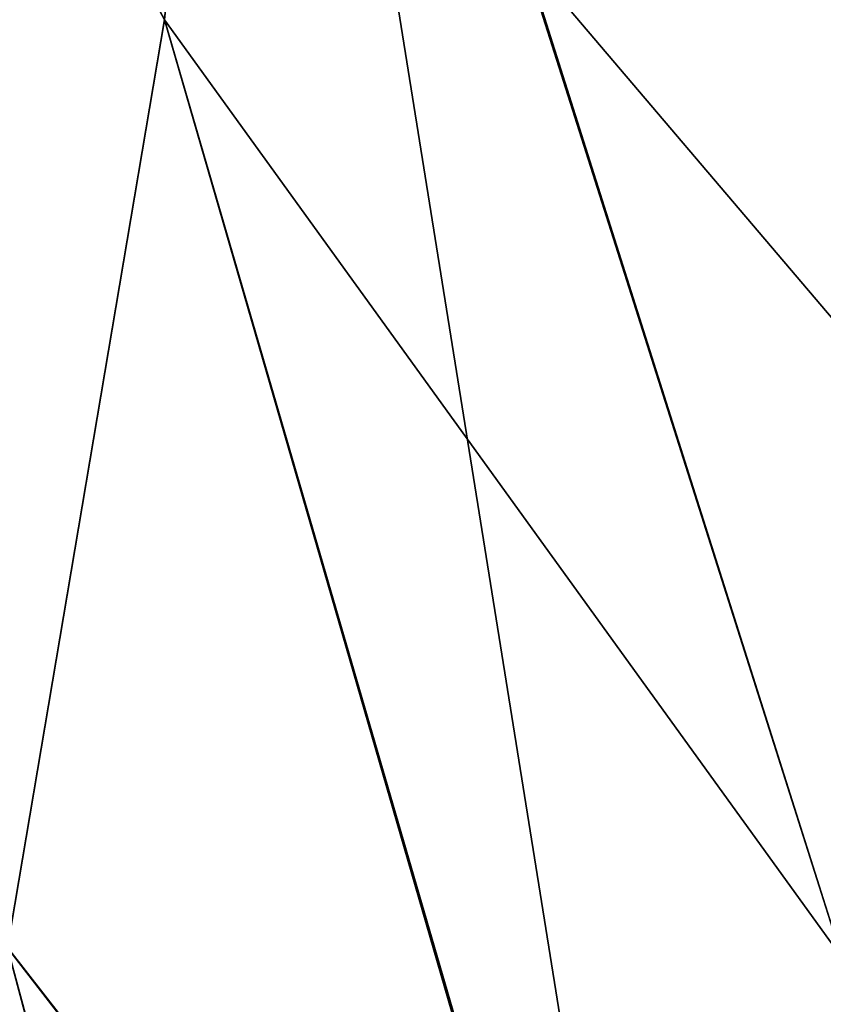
# Model space of a CAD drawing. Header units: metres. Extents: x 59 to 124, y -85 to 86.
# Tile 48 of 186: x 117.185 to 117.496, y 24.717 to 25.098. Entities that reach past the tile are written whole.
import ezdxf

# ---------------------------------------------------------------- set-up
doc = ezdxf.new("R2010")
doc.units = ezdxf.units.M
doc.layers.add('solid_21414500', color=7, linetype='CONTINUOUS')

msp = doc.modelspace()

# ---------------------------------------------------------------- linework, layer by layer
at = {"layer": 'solid_21414500'}
for points in [[(117.380775, 25.122404, 9.523019), (117.503128, 24.735353, 11.010914), (117.867645, 79.484604, 9.52763)], [(117.092644, 25.375532, 5.118584), (117.24118, 25.098288, 7.741894), (117.27552, 25.452133, 8.023981)], [(117.24118, 25.098288, 7.741894), (117.503128, 24.735353, 11.010914), (117.27552, 25.452133, 8.023981)], [(117.444061, 24.400698, -10.554954), (117.241196, 25.0984, -7.741993), (117.27552, 25.452133, -8.023981)], [(117.380775, 25.122404, 9.523019), (117.27552, 25.452133, 8.023981), (117.503128, 24.735353, 11.010914)], [(117.380775, 25.122404, -9.523019), (117.503128, 24.735353, -11.010914), (117.27552, 25.452133, -8.023981)], [(117.444061, 24.400698, -10.554954), (117.27552, 25.452133, -8.023981), (117.503128, 24.735353, -11.010914)], [(117.092644, 25.375534, -5.118577), (117.241196, 25.0984, -7.741993), (117.180435, 24.739302, -7.439464)], [(117.092644, 25.375532, 5.118584), (117.180405, 24.739134, 7.439312), (117.24118, 25.098288, 7.741894)], [(117.380775, 25.122404, -9.523019), (117.506836, 25.21624, -11.004332), (117.504982, 24.976261, -11.007623)], [(117.380775, 25.122404, -9.523019), (117.504982, 24.976261, -11.007623), (117.503128, 24.735353, -11.010914)], [(117.444061, 24.400698, -10.554954), (117.180435, 24.739302, -7.439464), (117.241196, 25.0984, -7.741993)], [(117.443619, 24.398699, 10.552192), (117.24118, 25.098288, 7.741894), (117.180405, 24.739134, 7.439312)], [(117.443619, 24.398699, 10.552192), (117.503128, 24.735353, 11.010914), (117.24118, 25.098288, 7.741894)], [(117.358353, 24.068842, 10.100307), (117.180405, 24.739134, 7.439312), (117.093201, 24.377283, 7.122653)], [(117.359566, 24.072832, -10.105765), (117.093254, 24.377472, -7.122831), (117.180435, 24.739302, -7.439464)], [(117.358353, 24.068842, 10.100307), (117.443619, 24.398699, 10.552192), (117.180405, 24.739134, 7.439312)], [(117.359566, 24.072832, -10.105765), (117.180435, 24.739302, -7.439464), (117.444061, 24.400698, -10.554954)], [(117.366112, 23.351564, -10.920662), (117.503128, 24.735353, -11.010914), (117.512619, 23.715918, -11.373522)], [(117.444061, 24.400698, -10.554954), (117.503128, 24.735353, -11.010914), (117.366112, 23.351564, -10.920662)], [(117.443619, 24.398699, 10.552192), (117.512619, 23.715939, 11.37354), (117.503128, 24.735353, 11.010914)]]:
    msp.add_3dface(points, dxfattribs=at)

doc.saveas('drawing.dxf')
